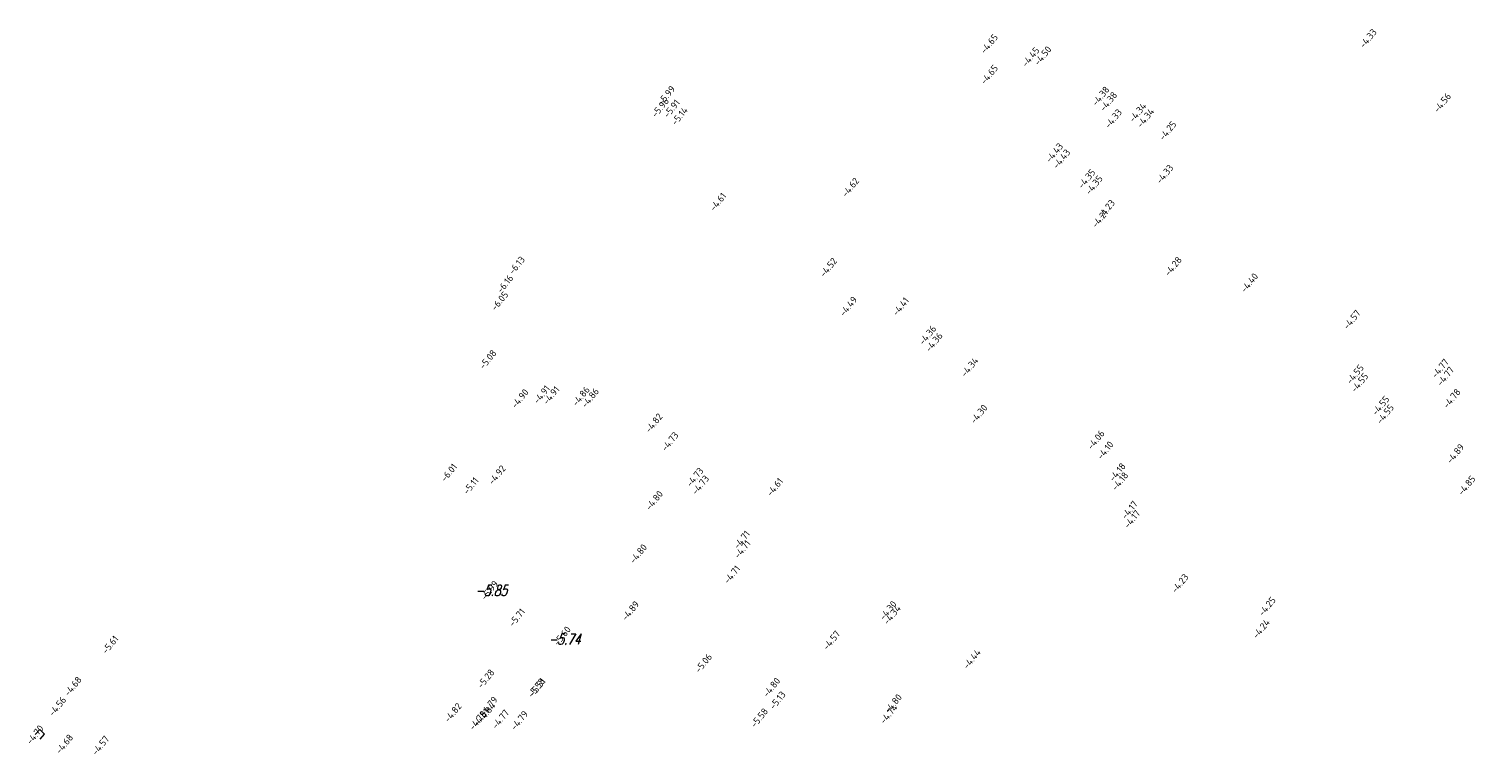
# Model space of a CAD drawing. Extents: x 107806 to 108294, y 478685 to 479420.
# Tile 4 of 13: x 107997 to 108103, y 479005 to 479058. Entities that reach past the tile are written whole.
import ezdxf
from ezdxf.enums import TextEntityAlignment as Align

# ---------------------------------------------------------------- set-up
doc = ezdxf.new("R2010")
doc.units = 0
doc.layers.get('0').update_dxf_attribs({"linetype": 'CONTINUOUS', "lineweight": 18})
for name, color, linetype, lineweight in [('B-XX-AL-HOOGTELABEL-S', 252, 'CONTINUOUS', 25), ('TKLK_trottoirkolk', 7, 'CONTINUOUS', 18), ('WAPE_waterpeil', 252, 'CONTINUOUS', 18)]:
    doc.layers.add(name, color=color, linetype=linetype, lineweight=lineweight)
doc.styles.add('NLCS 00', font='isocpeur.ttf')
doc.styles.get("Standard").update_dxf_attribs({"font": 'romans.shx', "height": 0.9})

# ---------------------------------------------------------------- blocks, each defined once
blk = doc.blocks.new('TKLK')
for points in [[(-0.498, 0), (-0.498, -0.998)], [(0.498, -1), (0.5, 0)], [(-0.498, -0.998), (0.498, -1)]]:
    blk.add_lwpolyline(points)

msp = doc.modelspace()

# ---------------------------------------------------------------- block references
at = {"layer": 'TKLK_trottoirkolk', "xscale": 0.5, "yscale": 0.5, "zscale": 0.5, "rotation": 137.2255821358}
msp.add_blockref('TKLK', (107997.63, 479006.23), dxfattribs=at)

# ---------------------------------------------------------------- texts
at = {"layer": 'B-XX-AL-HOOGTELABEL-S', "style": 'NLCS 00'}
for s, p in [('-4.65', (108067.82, 479057.05)), ('-4.33', (108095.69, 479057.44)), ('-4.45', (108070.87, 479056.08)), ('-4.50', (108071.76, 479056.17)), ('-4.65', (108067.82, 479054.78)), ('-5.96', (108043.62, 479052.36)), ('-5.99', (108044.08, 479053.25)), ('-5.91', (108044.46, 479052.28)), ('-4.38', (108076.02, 479053.2)), ('-4.38', (108076.59, 479052.8)), ('-4.56', (108101.15, 479052.71)), ('-5.14', (108045.04, 479051.73)), ('-4.33', (108076.95, 479051.54)), ('-4.34', (108078.74, 479051.99)), ('-4.34', (108079.32, 479051.59)), ('-4.25', (108080.95, 479050.66)), ('-4.43', (108072.61, 479049.03)), ('-4.43', (108073.14, 479048.58)), ('-4.35', (108074.99, 479047.12)), ('-4.33', (108080.73, 479047.46)), ('-4.62', (108057.61, 479046.49)), ('-4.35', (108075.53, 479046.66)), ('-4.35', (108075.53, 479046.66)), ('-4.61', (108047.87, 479045.42)), ('-4.23', (108076.44, 479044.88)), ('-4.21', (108075.97, 479044.19)), ('-6.13', (108033.07, 479040.75)), ('-4.52', (108055.99, 479040.6)), ('-4.28', (108081.35, 479040.68)), ('-4.40', (108086.96, 479039.47)), ('-6.16', (108032.21, 479039.39)), ('-6.05', (108031.81, 479038.13)), ('-4.49', (108057.46, 479037.74)), ('-4.41', (108061.31, 479037.72)), ('-4.57', (108094.5, 479036.76)), ('-4.36', (108063.29, 479035.62)), ('-4.36', (108063.76, 479035.1)), ('-5.08', (108030.94, 479033.83)), ('-4.34', (108066.38, 479033.27)), ('-4.77', (108100.99, 479033.17)), ('-4.55', (108094.73, 479032.74)), ('-4.55', (108095.06, 479032.12)), ('-4.77', (108101.38, 479032.59)), ('-4.90', (108033.3, 479030.95)), ('-4.91', (108034.9, 479031.25)), ('-4.91', (108035.6, 479031.19)), ('-4.86', (108037.79, 479031.12)), ('-4.86', (108037.79, 479031.12)), ('-4.86', (108038.47, 479031)), ('-4.78', (108101.85, 479030.96)), ('-4.55', (108096.61, 479030.43)), ('-4.82', (108043.15, 479029.15)), ('-4.30', (108067.06, 479029.81)), ('-4.55', (108096.95, 479029.81)), ('-4.73', (108044.33, 479027.79)), ('-4.06', (108075.67, 479027.92)), ('-4.10', (108076.36, 479027.15)), ('-4.89', (108102.11, 479026.9)), ('-6.01', (108028.08, 479025.51)), ('-4.92', (108031.62, 479025.34)), ('-4.73', (108046.17, 479025.17)), ('-4.73', (108046.58, 479024.6)), ('-4.18', (108077.25, 479025.54)), ('-4.18', (108077.44, 479024.87)), ('-4.85', (108102.94, 479024.56)), ('-5.11', (108029.69, 479024.54)), ('-4.61', (108052.05, 479024.44)), ('-4.80', (108043.18, 479023.46)), ('-4.17', (108078.14, 479022.76)), ('-4.17', (108078.33, 479022.08)), ('-4.71', (108049.62, 479020.57)), ('-4.80', (108042.01, 479019.54)), ('-4.71', (108049.66, 479019.87)), ('-4.71', (108048.9, 479018.01)), ('-4.23', (108081.85, 479017.36)), ('-5.99', (108031.07, 479016.85)), ('-4.89', (108041.43, 479015.34)), ('-4.30', (108060.38, 479015.37)), ('-4.34', (108060.68, 479015.05)), ('-4.25', (108088.26, 479015.66)), ('-5.71', (108033.08, 479014.85)), ('-4.24', (108087.83, 479014.02)), ('-5.60', (108036.41, 479013.5)), ('-4.57', (108056.22, 479013.17)), ('-5.61', (108003.16, 479012.85)), ('-4.44', (108066.55, 479011.8)), ('-5.06', (108046.8, 479011.49)), ('-4.68', (108000.42, 479009.79)), ('-5.28', (108030.79, 479010.34)), ('-5.58', (108034.51, 479009.68)), ('-5.51', (108034.59, 479009.73)), ('-4.80', (108051.81, 479009.71)), ('-5.13', (108052.25, 479008.76)), ('-4.56', (107999.28, 479008.31)), ('-4.82', (108028.37, 479007.85)), ('-4.82', (108028.37, 479007.85)), ('-4.84', (108030.85, 479007.87)), ('-4.79', (108031.02, 479008.33)), ('-4.79', (108031.02, 479008.33)), ('-4.79', (108031.02, 479008.33)), ('-4.74', (108060.43, 479007.75)), ('-4.80', (108060.76, 479008.51)), ('-4.78', (108030.2, 479007.28)), ('-4.81', (108030.42, 479007.48)), ('-4.81', (108030.42, 479007.48)), ('-4.77', (108031.87, 479007.37)), ('-4.79', (108033.26, 479007.28)), ('-4.79', (108033.26, 479007.28)), ('-4.79', (108033.26, 479007.28)), ('-5.58', (108050.91, 479007.47)), ('-4.70', (107997.63, 479006.23)), ('-4.70', (107997.63, 479006.23)), ('-4.68', (107999.79, 479005.54)), ('-4.57', (108002.45, 479005.44))]:
    msp.add_text(s, height=0.5, rotation=50.9405, dxfattribs=at).set_placement(p, align=Align.CENTER)
at = {"layer": 'WAPE_waterpeil', "oblique": 15, "width": 0.7125}
for s, p in [('-5.85', (108031, 479016.59)), ('-5.74', (108036.4, 479013.01))]:
    msp.add_text(s, height=0.8, dxfattribs=at).set_placement(p, align=Align.CENTER)

doc.saveas('drawing.dxf')
